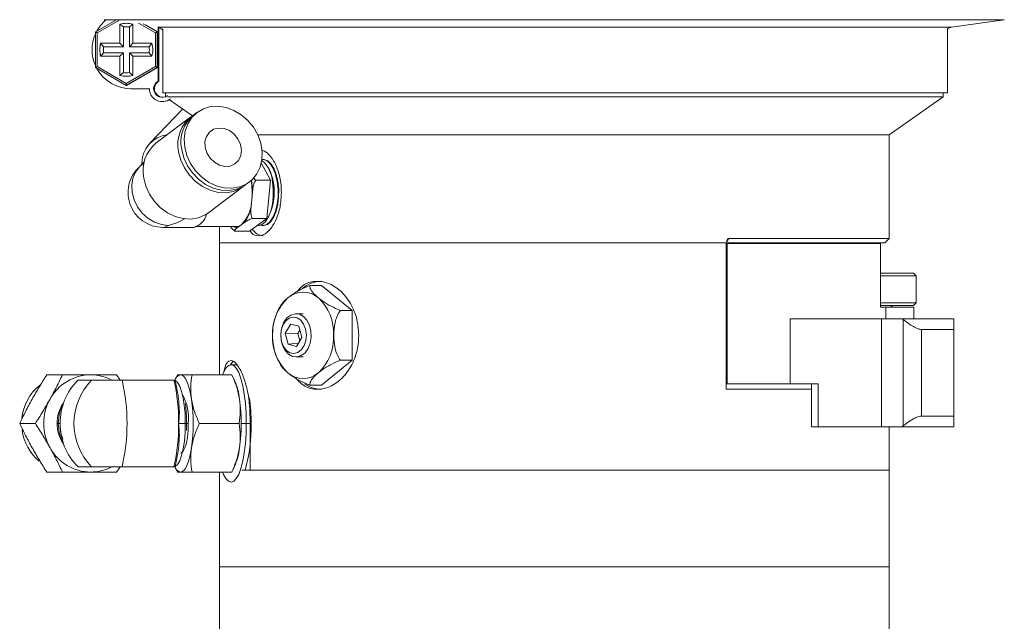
# Model space of a CAD drawing. Header units: inches. Extents: x -3.6 to 22.2, y -7.8 to 16.7.
# Tile 44 of 127: x -3.6 to 2.1, y 4.4 to 7.8. Entities that reach past the tile are written whole.
import ezdxf

# ---------------------------------------------------------------- set-up
doc = ezdxf.new("R2010")
doc.units = ezdxf.units.IN
doc.header["$MEASUREMENT"] = 0

msp = doc.modelspace()

# ---------------------------------------------------------------- linework, layer by layer
at = {"color": 7, "linetype": 'Continuous', "lineweight": 15}
for p, q in [((-3.1513, 7.7704), (-3.0326, 7.839)), ((-3.0161, 7.837), (-3.1414, 7.7646)), ((-3.0996, 7.841), (-3.0897, 7.8396)), ((-3.0097, 7.8153), (-3.0097, 7.7044)), ((-3.0093, 7.8153), (-3.0097, 7.8153)), ((-3.0093, 7.7044), (-3.0093, 7.8153)), ((-3.0093, 7.8153), (-2.9891, 7.7988)), ((-2.9343, 7.8153), (-2.9541, 7.7988)), ((-2.9347, 7.7044), (-2.9347, 7.8153)), ((-2.8031, 7.7646), (-2.9011, 7.8212)), ((-2.874, 7.8172), (-2.793, 7.7704)), ((-2.7914, 7.7704), (-2.8612, 7.8107)), ((1.8026, 7.798), (2.1088, 7.841)), ((-3.1513, 7.7704), (-3.1414, 7.7646)), ((-3.1513, 7.5635), (-3.1513, 7.7704)), ((-3.1414, 7.7646), (-3.1414, 7.5693)), ((-2.9891, 7.7988), (-2.9891, 7.6844)), ((-2.9541, 7.6844), (-2.9541, 7.7988)), ((-2.793, 7.7704), (-2.8031, 7.7646)), ((-2.8031, 7.5693), (-2.8031, 7.7646)), ((-2.793, 7.7704), (-2.793, 7.5635)), ((-2.793, 7.7704), (-2.7914, 7.7704)), ((-2.7914, 7.5635), (-2.7914, 7.7704)), ((-2.7877, 7.7988), (-2.7877, 7.4859)), ((-2.7834, 7.7955), (-2.7834, 7.4859)), ((-2.7616, 7.7885), (-2.7616, 7.4169)), ((1.7796, 7.4169), (1.7796, 7.7885)), ((-3.0097, 7.7044), (-3.1206, 7.7044)), ((-3.1201, 7.7044), (-3.1035, 7.6844)), ((-3.0093, 7.7044), (-3.0097, 7.7044)), ((-3.0093, 7.7044), (-2.9891, 7.6844)), ((-2.9541, 7.6844), (-2.9343, 7.7044)), ((-2.8239, 7.7044), (-2.9347, 7.7044)), ((-2.8398, 7.6844), (-2.8235, 7.7044)), ((-3.1201, 7.6294), (-3.1035, 7.6494)), ((-2.9891, 7.6844), (-3.1035, 7.6844)), ((-3.1035, 7.6494), (-2.9891, 7.6494)), ((-3.0093, 7.6294), (-2.9891, 7.6494)), ((-2.9891, 7.6494), (-2.9891, 7.5351)), ((-2.8398, 7.6844), (-2.9541, 7.6844)), ((-2.9541, 7.6494), (-2.8398, 7.6494)), ((-2.9541, 7.6494), (-2.9343, 7.6294)), ((-2.9541, 7.5351), (-2.9541, 7.6494)), ((-2.8398, 7.6494), (-2.8235, 7.6294)), ((-3.1206, 7.6294), (-3.0097, 7.6294)), ((-3.0097, 7.6294), (-3.0097, 7.5186)), ((-3.0093, 7.6294), (-3.0097, 7.6294)), ((-3.0093, 7.5186), (-3.0093, 7.6294)), ((-2.9347, 7.5186), (-2.9347, 7.6294)), ((-2.9347, 7.6294), (-2.8239, 7.6294)), ((-3.1414, 7.5693), (-3.1513, 7.5635)), ((-2.9721, 7.46), (-3.1513, 7.5635)), ((-3.1414, 7.5693), (-2.9722, 7.4716)), ((-2.9891, 7.5351), (-3.0093, 7.5186)), ((-2.9722, 7.4716), (-2.8031, 7.5693)), ((-2.793, 7.5635), (-2.9721, 7.46)), ((-2.9705, 7.46), (-2.7914, 7.5635)), ((-2.9541, 7.5351), (-2.9343, 7.5186)), ((-2.8031, 7.5693), (-2.793, 7.5635)), ((-2.793, 7.5635), (-2.7914, 7.5635)), ((-3.0093, 7.5186), (-3.0097, 7.5186)), ((-2.9722, 7.4716), (-2.9721, 7.46)), ((-2.7834, 7.4859), (-2.7877, 7.4859)), ((-2.9721, 7.46), (-2.9705, 7.46)), ((-2.9453, 7.4418), (-2.9411, 7.4418)), ((-2.9345, 7.4419), (-2.9411, 7.4418)), ((-2.8388, 7.4419), (-2.9388, 7.4419)), ((-2.7616, 7.4169), (1.7796, 7.4169)), ((-2.7454, 7.4169), (-2.7454, 7.3954)), ((1.7546, 7.3945), (1.7546, 7.4169)), ((-2.7638, 7.3669), (-2.7595, 7.3669)), ((1.7546, 7.3945), (-2.7335, 7.3945)), ((-2.7222, 7.3782), (-2.5887, 7.2848)), ((1.4421, 7.1756), (1.7546, 7.3945)), ((-2.6458, 7.3247), (-2.8361, 7.1259)), ((-2.5633, 7.3043), (-2.5807, 7.2912)), ((-2.5981, 7.2781), (-2.8003, 7.126)), ((1.4421, 7.1756), (-2.212, 7.1756)), ((1.4421, 6.5756), (1.4421, 7.1756)), ((-2.8686, 7.0191), (-2.906, 6.9801)), ((-2.8706, 7.01), (-2.8816, 7.0017)), ((-2.191, 7.0129), (-2.1379, 6.9132)), ((-2.1796, 7.0321), (-2.1834, 7.0321)), ((-2.2777, 6.8885), (-2.2603, 6.9016)), ((-2.2218, 6.9132), (-2.1379, 6.9132)), ((-2.1379, 6.9132), (-2.1589, 6.6904)), ((-2.1266, 6.9062), (-2.1279, 6.9127)), ((-2.1249, 6.8967), (-2.1266, 6.9062)), ((-2.4973, 6.7233), (-2.2951, 6.8754)), ((-2.2419, 6.8419), (-2.2457, 6.8018)), ((-2.2457, 6.8018), (-2.2495, 6.7617)), ((-2.1279, 6.7686), (-2.1266, 6.7751)), ((-2.2886, 6.6671), (-2.3068, 6.6541)), ((-2.1589, 6.6904), (-2.2601, 6.6178)), ((-2.2429, 6.6904), (-2.1589, 6.6904)), ((-2.7604, 6.6391), (-2.5824, 6.6391)), ((-2.5621, 6.6438), (-2.3363, 6.6438)), ((-2.4329, 6.6438), (-2.4329, 6.5506)), ((-2.344, 6.6178), (-2.2601, 6.6178)), ((-2.3068, 6.6541), (-2.325, 6.641)), ((-2.2164, 6.6492), (-2.2112, 6.6492)), ((-2.1834, 6.6492), (-2.1796, 6.6492)), ((0.5025, 6.5545), (0.5025, 6.5506)), ((1.4421, 6.5756), (0.5152, 6.5756)), ((1.4171, 6.5506), (1.4421, 6.5756)), ((-2.4329, 6.5506), (-2.4329, 5.7859)), ((-2.4329, 6.5506), (0.4996, 6.5506)), ((-2.4329, 6.5506), (0.5025, 6.5506)), ((0.4996, 5.7036), (0.4996, 6.5506)), ((0.5046, 6.5146), (0.4996, 6.5146)), ((0.5046, 6.5456), (0.5046, 5.7336)), ((0.5046, 6.5456), (1.392, 6.5456)), ((1.4171, 6.5506), (0.5087, 6.5506)), ((1.392, 6.1776), (1.392, 6.5456)), ((1.392, 6.3746), (1.5825, 6.3746)), ((1.5981, 6.359), (1.392, 6.359)), ((1.5981, 6.359), (1.5825, 6.3746)), ((1.5981, 6.2023), (1.5981, 6.359)), ((-1.8428, 6.3033), (-1.91, 6.3033)), ((-1.666, 6.159), (-1.8428, 6.3033)), ((-1.666, 6.159), (-1.7332, 6.159)), ((-1.666, 5.8703), (-1.666, 6.159)), ((1.392, 6.2023), (1.5981, 6.2023)), ((1.5825, 6.1866), (1.392, 6.1866)), ((1.392, 6.1776), (1.4237, 6.1776)), ((1.4237, 6.1776), (1.4237, 6.1106)), ((1.4237, 6.1776), (1.5856, 6.1776)), ((1.4611, 6.1776), (1.4521, 6.1866)), ((1.5825, 6.1866), (1.5981, 6.2023)), ((1.5856, 6.1106), (1.5856, 6.1776)), ((-1.9489, 6.1396), (-1.9902, 6.1396)), ((0.8696, 6.1106), (0.8696, 5.7336)), ((0.8696, 6.1106), (1.398, 6.1106)), ((1.398, 5.4856), (1.398, 6.1106)), ((1.398, 6.1106), (1.5178, 6.1106)), ((1.524, 6.1055), (1.5178, 6.1106)), ((1.5178, 6.1106), (1.8171, 6.1106)), ((1.524, 5.4907), (1.524, 6.1055)), ((1.8171, 6.1106), (1.8171, 6.0486)), ((-2.0208, 6.0787), (-2.0519, 6.0266)), ((-1.9734, 6.0668), (-2.0208, 6.0787)), ((-1.9676, 6.0441), (-1.979, 6.0249)), ((-1.957, 6.0027), (-1.9734, 6.0668)), ((1.8171, 6.0486), (1.6303, 6.0486)), ((1.6303, 6.0486), (1.6303, 5.5476)), ((1.8171, 6.0486), (1.8171, 5.5476)), ((-2.0519, 6.0266), (-2.0355, 5.9625)), ((-1.979, 6.0249), (-2.0519, 6.0266)), ((-1.988, 5.9505), (-1.957, 6.0027)), ((-1.979, 6.0249), (-1.9684, 5.9835)), ((-1.9773, 5.9684), (-2.0355, 5.9625)), ((-2.0355, 5.9625), (-1.988, 5.9505)), ((-1.9902, 5.8896), (-1.9489, 5.8896)), ((-1.8428, 5.726), (-1.666, 5.8703)), ((-1.666, 5.8703), (-1.7332, 5.8703)), ((-2.3379, 5.8446), (-2.3657, 5.8446)), ((-2.3379, 5.8446), (-2.3296, 5.8431)), ((-3.4322, 5.7859), (-3.3417, 5.7859)), ((-3.028, 5.7859), (-3.0084, 5.7546)), ((-2.6758, 5.7859), (-2.6914, 5.7542)), ((-2.3619, 5.7859), (-2.5916, 5.7859)), ((-2.3625, 5.7859), (-2.3619, 5.7859)), ((-2.3459, 5.7538), (-2.3617, 5.7859)), ((0.4996, 5.7646), (0.5046, 5.7646)), ((-3.2531, 5.7546), (-3.1728, 5.7546)), ((-2.996, 5.7546), (-2.6966, 5.7546)), ((-2.6953, 5.7546), (-2.6966, 5.7546)), ((-1.8428, 5.726), (-1.91, 5.726)), ((0.4996, 5.7336), (0.5046, 5.7336)), ((0.9926, 5.7036), (0.4996, 5.7036)), ((0.8696, 5.7336), (0.5046, 5.7336)), ((0.8696, 5.7336), (1.0308, 5.7336)), ((0.9926, 5.7336), (0.9926, 5.4856)), ((1.0308, 5.7336), (1.0308, 5.4856)), ((-2.2563, 5.5436), (-2.2563, 5.2336)), ((1.6303, 5.5476), (1.8171, 5.5476)), ((1.8171, 5.5476), (1.8171, 5.4856)), ((-3.5891, 5.5046), (-3.4985, 5.5046)), ((-3.3655, 5.5046), (-3.3551, 5.5046)), ((-2.6306, 5.5046), (-2.6693, 5.5046)), ((-2.6306, 5.5046), (-2.6232, 5.5046)), ((-2.6241, 5.4632), (-2.6232, 5.5046)), ((-2.5495, 5.5046), (-2.3199, 5.5046)), ((-2.2777, 5.5046), (-2.2499, 5.5046)), ((1.0308, 5.4856), (0.9926, 5.4856)), ((1.0308, 5.4856), (1.398, 5.4856)), ((1.398, 5.4856), (1.5178, 5.4856)), ((1.4421, 5.2336), (1.4421, 5.4856)), ((1.5178, 5.4856), (1.524, 5.4907)), ((1.8171, 5.4856), (1.5178, 5.4856)), ((-3.2531, 5.2546), (-3.1728, 5.2546)), ((-3.0084, 5.2546), (-3.028, 5.2234)), ((-2.6966, 5.2546), (-2.996, 5.2546)), ((-2.6966, 5.2546), (-2.6953, 5.2546)), ((-2.6916, 5.2555), (-2.6758, 5.2234)), ((-2.3617, 5.2234), (-2.3459, 5.2555)), ((-3.4322, 5.2234), (-3.3417, 5.2234)), ((-2.3619, 5.2234), (-2.5916, 5.2234)), ((-2.4329, 5.2234), (-2.4329, 4.6756)), ((-2.3619, 5.2234), (-2.3625, 5.2234)), ((-2.3032, 5.2336), (1.4421, 5.2336)), ((-2.2563, 5.2336), (1.4421, 5.2336)), ((1.4421, 4.6756), (1.4421, 5.2336)), ((-2.4329, 4.6756), (-2.4329, 2.7346)), ((-2.4329, 4.6756), (1.4421, 4.6756)), ((1.4421, 2.7346), (1.4421, 4.6756))]:
    msp.add_line(p, q, dxfattribs=at)
at = {"color": 8, "linetype": 'Continuous', "lineweight": 15}
for p, q in [((2.1088, 7.841), (-3.0996, 7.841)), ((1.8026, 7.798), (-2.7872, 7.798)), ((0.5152, 6.5756), (0.5025, 6.5509)), ((-3.3655, 5.5046), (-3.3731, 5.5046)), ((-2.6306, 5.5046), (-2.6316, 5.4618)), ((-2.6232, 5.5046), (-2.6133, 5.5046)), ((-2.3069, 5.5046), (-2.2777, 5.5046))]:
    msp.add_line(p, q, dxfattribs=at)
at = {"color": 7, "linetype": 'Continuous', "lineweight": 15, "flags": 128}
for points in [[(-2.7212, 7.3775), (-2.7365, 7.3706), (-2.7595, 7.3669)], [(-2.6342, 7.103), (-2.6376, 7.1508), (-2.6318, 7.1967), (-2.6169, 7.2387), (-2.5936, 7.2752), (-2.5629, 7.3046), (-2.526, 7.3258), (-2.4844, 7.3378), (-2.4399, 7.3402), (-2.3941, 7.333), (-2.3492, 7.3163), (-2.3067, 7.2908), (-2.2686, 7.2577), (-2.2364, 7.2183), (-2.2113, 7.1741), (-2.1944, 7.127), (-2.1865, 7.0789), (-2.1877, 7.0318), (-2.1981, 6.9877), (-2.2173, 6.9482), (-2.2444, 6.9151), (-2.2784, 6.8897), (-2.3179, 6.873), (-2.3612, 6.8657), (-2.4065, 6.8681), (-2.4521, 6.8802), (-2.496, 6.9013), (-2.5365, 6.9308), (-2.5719, 6.9672), (-2.6007, 7.0093), (-2.6218, 7.0551), (-2.6342, 7.103)], [(-2.5161, 7.103), (-2.5169, 7.1358), (-2.5083, 7.1657), (-2.4912, 7.19), (-2.4671, 7.2066), (-2.438, 7.214), (-2.4066, 7.2115), (-2.3756, 7.1994), (-2.3479, 7.1787), (-2.3258, 7.1513), (-2.3114, 7.1196), (-2.3059, 7.0864), (-2.3098, 7.0546), (-2.3228, 7.0272), (-2.3436, 7.0065), (-2.3706, 6.9944), (-2.4011, 6.9919), (-2.4327, 6.9993), (-2.4624, 7.0159), (-2.4875, 7.0402), (-2.506, 7.0701), (-2.5161, 7.103)], [(-2.2866, 6.8822), (-2.3133, 6.8634), (-2.3527, 6.8467), (-2.396, 6.8395), (-2.4414, 6.8419), (-2.4869, 6.8539), (-2.5309, 6.8751), (-2.5713, 6.9045), (-2.6067, 6.941), (-2.6355, 6.983), (-2.6566, 7.0289), (-2.6691, 7.0767)], [(-2.2777, 6.8885), (-2.2959, 6.8766), (-2.3353, 6.8599), (-2.3786, 6.8526), (-2.4239, 6.855), (-2.4695, 6.8671), (-2.5134, 6.8882), (-2.5539, 6.9177), (-2.5893, 6.9541), (-2.6181, 6.9962), (-2.6392, 7.042), (-2.6517, 7.0899)], [(-2.0987, 6.9044), (-2.1079, 6.9443), (-2.1211, 6.9787), (-2.1377, 7.0056), (-2.1568, 7.0235), (-2.1774, 7.0317), (-2.1877, 7.0319)], [(-2.0987, 6.9044), (-2.1079, 6.9443), (-2.1211, 6.9787), (-2.1377, 7.0056), (-2.1568, 7.0236), (-2.1774, 7.0317), (-2.1877, 7.0319)], [(-2.0949, 6.9044), (-2.1041, 6.9443), (-2.1173, 6.9787), (-2.134, 7.0056), (-2.153, 7.0236), (-2.1736, 7.0317), (-2.1796, 7.0321)], [(-2.4973, 6.7233), (-2.5154, 6.7113), (-2.5549, 6.6946), (-2.5982, 6.6874), (-2.6435, 6.6898), (-2.6891, 6.7018), (-2.733, 6.723), (-2.7735, 6.7524), (-2.8089, 6.7889), (-2.8377, 6.8309), (-2.8588, 6.8768), (-2.8713, 6.9246)], [(-2.2112, 6.6492), (-2.2068, 6.6494), (-2.1862, 6.6567), (-2.167, 6.6739), (-2.1501, 6.7001), (-2.1365, 6.7339), (-2.127, 6.7734), (-2.122, 6.8166), (-2.1218, 6.8611), (-2.1264, 6.9044)], [(-2.1973, 6.6515), (-2.1791, 6.6494), (-2.1585, 6.6567), (-2.1392, 6.6739), (-2.1224, 6.7001), (-2.1088, 6.7339), (-2.0993, 6.7734), (-2.0942, 6.8166), (-2.0941, 6.8611), (-2.0987, 6.9044)], [(-2.1973, 6.6514), (-2.1791, 6.6494), (-2.1585, 6.6567), (-2.1392, 6.6739), (-2.1224, 6.7001), (-2.1088, 6.7339), (-2.0992, 6.7734), (-2.0942, 6.8166), (-2.094, 6.8611), (-2.0987, 6.9044)], [(-2.1796, 6.6492), (-2.1753, 6.6494), (-2.1547, 6.6567), (-2.1354, 6.6739), (-2.1186, 6.7001), (-2.105, 6.7339), (-2.0955, 6.7734), (-2.0905, 6.8166), (-2.0903, 6.8611), (-2.0949, 6.9044)], [(-2.5621, 6.6438), (-2.5818, 6.6391), (-2.5824, 6.6391)], [(-1.9791, 5.9159), (-1.9588, 5.9318), (-1.9429, 5.9558), (-1.9331, 5.9855), (-1.9302, 6.0181), (-1.9346, 6.0504), (-1.9458, 6.0791), (-1.9628, 6.1016), (-1.9838, 6.1155), (-2.0068, 6.1196), (-2.0296, 6.1134), (-2.05, 6.0975), (-2.0659, 6.0735), (-2.0757, 6.0438), (-2.0786, 6.0112), (-2.0742, 5.9789), (-2.063, 5.9502), (-2.046, 5.9277), (-2.025, 5.9138), (-2.0019, 5.9097), (-1.9791, 5.9159)], [(-1.9602, 5.8971), (-1.9848, 5.8899), (-2.0099, 5.8928), (-2.0334, 5.9055), (-2.0534, 5.9271), (-2.0682, 5.9558), (-2.0768, 5.9893), (-2.0783, 6.0248), (-2.0728, 6.0595), (-2.0605, 6.0905), (-2.0425, 6.1155), (-2.0203, 6.1322), (-1.9957, 6.1394), (-1.9706, 6.1365), (-1.9471, 6.1238), (-1.9271, 6.1022), (-1.9123, 6.0735), (-1.9037, 6.04), (-1.9022, 6.0045), (-1.9077, 5.9698), (-1.92, 5.9387), (-1.938, 5.9138), (-1.9602, 5.8971)], [(-2.4152, 5.7859), (-2.4097, 5.7991), (-2.3958, 5.8241), (-2.381, 5.8395), (-2.3657, 5.8446), (-2.3505, 5.8395), (-2.3356, 5.8241), (-2.3217, 5.7991), (-2.3092, 5.7651), (-2.2983, 5.7232), (-2.2895, 5.6746), (-2.2831, 5.6209), (-2.2791, 5.5637), (-2.2777, 5.5046)], [(-2.3534, 5.8631), (-2.3609, 5.8562), (-2.3699, 5.8443)], [(-2.6578, 5.7859), (-2.6483, 5.7835), (-2.639, 5.7763), (-2.63, 5.7645), (-2.6214, 5.7482), (-2.6135, 5.7278), (-2.6064, 5.7035), (-2.6001, 5.6759), (-2.5948, 5.6453)], [(-2.6953, 5.7546), (-2.6886, 5.7533), (-2.6753, 5.7424), (-2.663, 5.7212), (-2.652, 5.6904), (-2.643, 5.6516), (-2.6384, 5.6232)], [(-2.6133, 5.5046), (-2.6146, 5.4635), (-2.6184, 5.4247), (-2.6245, 5.3906), (-2.6326, 5.3631), (-2.6421, 5.3438), (-2.6525, 5.3339), (-2.6578, 5.3327)], [(-2.2777, 5.5046), (-2.2791, 5.4456), (-2.2831, 5.3884), (-2.2895, 5.3346), (-2.2983, 5.2861), (-2.3092, 5.2442), (-2.3217, 5.2102), (-2.3356, 5.1852), (-2.3505, 5.1698), (-2.3657, 5.1646), (-2.381, 5.1698), (-2.3958, 5.1852), (-2.4097, 5.2102), (-2.4152, 5.2234)], [(-2.6316, 5.4618), (-2.632, 5.4527), (-2.6362, 5.403), (-2.643, 5.3577), (-2.652, 5.3189), (-2.663, 5.2881), (-2.6753, 5.2669), (-2.6886, 5.256), (-2.6953, 5.2546)], [(-2.5948, 5.364), (-2.6001, 5.3334), (-2.6064, 5.3058), (-2.6135, 5.2815), (-2.6214, 5.2611), (-2.63, 5.2448), (-2.639, 5.233), (-2.6483, 5.2258), (-2.6578, 5.2234)]]:
    msp.add_lwpolyline(points, dxfattribs=at)
at = {"color": 8, "linetype": 'Continuous', "lineweight": 15, "flags": 128}
for points in [[(-2.7289, 6.6506), (-2.7693, 6.6553), (-2.8092, 6.6694), (-2.8467, 6.692), (-2.8799, 6.7221), (-2.9071, 6.7582), (-2.9269, 6.7984), (-2.9384, 6.8406), (-2.9409, 6.8829), (-2.9344, 6.9231), (-2.9192, 6.9592), (-2.896, 6.9892), (-2.8816, 7.0017)], [(-2.7604, 6.6391), (-2.7495, 6.6404), (-2.7289, 6.6506)]]:
    msp.add_lwpolyline(points, dxfattribs=at)
at = {"color": 7, "linetype": 'Continuous', "lineweight": 15}
for centre, radius, start, end in [((-2.9453, 7.6669), 0.2251, 129.9035, 151.174), ((-2.9722, 7.667), 0.153, 75.8124, 104.1876), ((-2.9718, 7.667), 0.153, 90, 104.1876), ((-2.9453, 7.6669), 0.2251, 156.2318, 203.7682), ((-2.9716, 7.667), 0.133, 82.4392, 97.5608), ((-2.8004, 7.7485), 0.05, 39.0139, 72.8742), ((1.8096, 7.7485), 0.05, 97.9991, 126.8699), ((-2.9722, 7.6669), 0.153, 165.8134, 194.1866), ((-2.9718, 7.6669), 0.153, 165.8134, 194.1866), ((-2.9722, 7.6669), 0.153, 345.8134, 14.1866), ((-2.9716, 7.6669), 0.133, 172.4397, 187.5603), ((-2.9716, 7.6669), 0.133, 352.4397, 7.5603), ((-2.9453, 7.6669), 0.2251, 208.8256, 271.6731), ((-2.9716, 7.6669), 0.133, 262.4392, 277.5608), ((-2.9722, 7.6669), 0.153, 255.8124, 284.1876), ((-2.9718, 7.6669), 0.153, 255.8124, 270), ((-2.7638, 7.4419), 0.05, 118.5569, 307.1891), ((-2.7595, 7.4419), 0.05, 118.5584, 267.5564), ((-2.7638, 7.4419), 0.075, 179.9982, 308.3388), ((-2.4724, 7.1202), 0.2015, 125.2568, 192.4599), ((-2.4521, 7.1327), 0.2041, 129.0524, 192.1069), ((-2.7139, 7.0085), 0.1688, 96.7299, 181.3549), ((-2.6717, 6.9674), 0.2041, 129.0524, 192.1069), ((-2.2838, 6.9006), 0.1574, 1.3816, 52.7651), ((-2.7604, 6.8406), 0.2016, 126.958, 270), ((-2.3322, 6.8681), 0.2134, 7.7058, 28.8951), ((-2.6494, 6.8407), 0.4055, 354.4989, 9.8644), ((-2.4163, 6.8408), 0.3008, 334.2481, 10.7085), ((-2.4678, 6.8408), 0.3475, 349.1024, 9.2634), ((-2.4576, 6.8029), 0.2119, 315.3644, 359.6841), ((-2.4709, 6.7979), 0.2243, 324.3431, 350.7054), ((-2.6068, 6.737), 0.101, 283.9917, 347.8286), ((-2.3371, 6.6935), 0.0497, 270.9409, 307.5413), ((-2.1731, 6.6717), 0.0813, 210.7542, 265.3605), ((-1.8389, 6.1502), 0.177, 91.2601, 130.2275), ((-1.8452, 6.0264), 0.2807, 133.1769, 182.4077), ((-1.9489, 6.1299), 0.1344, 48.8939, 131.1061), ((-2.0526, 6.0264), 0.2807, 357.5923, 46.8231), ((-1.8452, 6.0029), 0.2807, 177.5923, 226.8231), ((-2.0526, 6.0029), 0.2807, 313.1769, 2.4077), ((-3.1765, 5.5157), 0.2702, 90.3902, 151.3447), ((-3.1785, 5.5216), 0.2642, 63.1617, 89.9541), ((-2.6457, 5.7393), 0.0481, 104.5759, 162.5394), ((-1.9489, 5.8994), 0.1344, 228.8939, 311.1061), ((-3.2933, 5.5063), 0.2841, 129.0938, 174.6598), ((-3.0005, 5.5057), 0.3546, 135.418, 180.1714), ((-2.9184, 5.5046), 0.3567, 135.4997, 224.5003), ((-4.0837, 5.5046), 1.116, 347.0555, 12.9445), ((-3.6906, 5.5194), 1.0215, 359.1711, 13.313), ((-2.6947, 5.6015), 0.3806, 6.6014, 23.5802), ((-1.8408, 5.8725), 0.1704, 234.0184, 269.3327), ((-3.1604, 5.5046), 0.2897, 150.9571, 209.0429), ((-2.8907, 5.5353), 0.2791, 353.6865, 29.2229), ((-3.5923, 5.5046), 1.0073, 351.9753, 8.0247), ((-3.3141, 5.5046), 1.0073, 351.9753, 8.0247), ((-3.4468, 5.508), 1.1969, 359.8411, 6.9135), ((-3.1666, 5.505), 0.2064, 146.4619, 180.0873), ((-3.109, 5.5049), 0.2565, 150.3803, 180.0656), ((-3.1666, 5.5043), 0.2064, 179.9127, 213.5381), ((-3.109, 5.5044), 0.2565, 179.9344, 209.6197), ((-3.0005, 5.5036), 0.3546, 179.8286, 224.582), ((-3.6906, 5.4899), 1.0215, 346.687, 0.8289), ((-3.1207, 5.4789), 0.8711, 343.6482, 1.6935), ((-3.2937, 5.5026), 0.2835, 187.4967, 229.7902), ((-3.1765, 5.4936), 0.2702, 208.6553, 269.6098), ((-2.6795, 5.4037), 0.365, 336.0538, 353.7646), ((-3.1785, 5.4876), 0.2642, 270.044, 296.1276), ((-2.6457, 5.27), 0.0481, 197.4606, 255.4241)]:
    msp.add_arc(centre, radius, start, end, dxfattribs=at)
at = {"color": 8, "linetype": 'Continuous', "lineweight": 15}
for centre, radius, start, end in [((-2.6481, 6.8416), 0.4062, 0.0357, 9.94), ((-2.3363, 6.6859), 0.0463, 245.5081, 284.1437), ((-3.4869, 5.5083), 0.8563, 359.7564, 7.713)]:
    msp.add_arc(centre, radius, start, end, dxfattribs=at)
at = {"color": 7, "linetype": 'Continuous', "lineweight": 15}
msp.add_ellipse((-2.7604, 6.8406), major_axis=(0.2621, 0.0876), ratio=0.692564, start_param=4.602361, end_param=4.977442, dxfattribs=at)
for points, knots in [([(-2.1902, 7.0851), (-2.1822, 7.0833), (-2.1608, 7.0783), (-2.1266, 7.0398), (-2.095, 6.9776), (-2.0771, 6.9068), (-2.0752, 6.8597), (-2.0745, 6.8406)], [0, 0, 0, 0, 0.13891, 0.371572, 0.605879, 0.841035, 1, 1, 1, 1]), ([(-2.2218, 6.9132), (-2.2247, 6.9089), (-2.2342, 6.8949), (-2.2389, 6.8694), (-2.2411, 6.8499), (-2.2419, 6.8419)], [0, 0, 0, 0, 0.204336, 0.673302, 1, 1, 1, 1]), ([(-2.2356, 6.9247), (-2.2346, 6.9236), (-2.2311, 6.9193), (-2.2258, 6.9158), (-2.2218, 6.9132)], [0, 0, 0, 0, 0.263581, 1, 1, 1, 1]), ([(-2.0745, 6.8406), (-2.0761, 6.8127), (-2.0793, 6.7567), (-2.1038, 6.6821), (-2.1384, 6.6253), (-2.1794, 6.5919), (-2.2192, 6.589), (-2.2461, 6.6004), (-2.256, 6.6184), (-2.257, 6.62)], [0, 0, 0, 0, 0.163543, 0.327053, 0.491421, 0.656359, 0.820371, 0.983416, 1, 1, 1, 1]), ([(-2.2495, 6.7617), (-2.2496, 6.7604), (-2.2508, 6.7476), (-2.2519, 6.7277), (-2.2499, 6.7043), (-2.2449, 6.6943), (-2.2429, 6.6904)], [0, 0, 0, 0, 0.052873, 0.517957, 0.809655, 1, 1, 1, 1]), ([(-2.2429, 6.6904), (-2.2473, 6.689), (-2.2618, 6.6844), (-2.2757, 6.6761), (-2.2849, 6.6698), (-2.2886, 6.6671)], [0, 0, 0, 0, 0.204356, 0.673363, 1, 1, 1, 1]), ([(-2.344, 6.6178), (-2.3481, 6.6207), (-2.3591, 6.6285), (-2.3652, 6.6379), (-2.3691, 6.6438)], [0, 0, 0, 0, 0.368515, 1, 1, 1, 1]), ([(-2.325, 6.641), (-2.3256, 6.6406), (-2.3314, 6.6364), (-2.3397, 6.63), (-2.346, 6.6224), (-2.3446, 6.6191), (-2.344, 6.6178)], [0, 0, 0, 0, 0.052977, 0.518036, 0.80972, 1, 1, 1, 1]), ([(0.5152, 6.5756), (0.5144, 6.5756), (0.5124, 6.5754), (0.5093, 6.5736), (0.5061, 6.5698), (0.5031, 6.5633), (0.5027, 6.5578), (0.5025, 6.5545)], [0, 0, 0, 0, 0.101083, 0.2415, 0.417985, 0.65696, 1, 1, 1, 1]), ([(-1.6265, 6.0146), (-1.6293, 6.0495), (-1.635, 6.1193), (-1.6781, 6.2123), (-1.7399, 6.2836), (-1.8145, 6.3252), (-1.8899, 6.3303), (-1.9494, 6.3096), (-1.9758, 6.2775), (-1.9848, 6.2666)], [0, 0, 0, 0, 0.153106, 0.306163, 0.460477, 0.615636, 0.769441, 0.921833, 1, 1, 1, 1]), ([(-1.91, 6.3033), (-1.9284, 6.2956), (-1.965, 6.2803), (-2.0073, 6.2543), (-2.0286, 6.2378), (-2.0373, 6.2312)], [0, 0, 0, 0, 0.374601, 0.746177, 1, 1, 1, 1]), ([(-1.8605, 6.2312), (-1.8664, 6.2362), (-1.8858, 6.2528), (-1.9087, 6.2793), (-1.9096, 6.2958), (-1.91, 6.3033)], [0, 0, 0, 0, 0.192173, 0.631803, 1, 1, 1, 1]), ([(-2.0373, 6.2312), (-2.0433, 6.2261), (-2.062, 6.2103), (-2.0726, 6.1954), (-2.0797, 6.1853)], [0, 0, 0, 0, 0.322147, 1, 1, 1, 1]), ([(-1.7332, 6.159), (-1.7516, 6.1667), (-1.7882, 6.182), (-1.8305, 6.208), (-1.8518, 6.2245), (-1.8605, 6.2312)], [0, 0, 0, 0, 0.374601, 0.746177, 1, 1, 1, 1]), ([(-2.0796, 6.1852), (-2.0857, 6.1748), (-2.0995, 6.1512), (-2.1076, 6.1248), (-2.1121, 6.1101)], [0, 0, 0, 0, 0.442617, 1, 1, 1, 1]), ([(-1.7721, 6.0146), (-1.7706, 6.0394), (-1.768, 6.0834), (-1.7511, 6.1322), (-1.7375, 6.1526), (-1.7332, 6.159)], [0, 0, 0, 0, 0.468578, 0.832628, 1, 1, 1, 1]), ([(-2.1121, 6.1101), (-2.1126, 6.1088), (-2.1189, 6.0912), (-2.1238, 6.0589), (-2.1251, 6.0281), (-2.1257, 6.0146)], [0, 0, 0, 0, 0.045676, 0.582113, 1, 1, 1, 1]), ([(1.524, 6.1055), (1.541, 6.0925), (1.5679, 6.0718), (1.6031, 6.0542), (1.6211, 6.049), (1.6286, 6.0487), (1.6303, 6.0486)], [0, 0, 0, 0, 0.449896, 0.709564, 0.934522, 1, 1, 1, 1]), ([(-2.1257, 6.0162), (-2.1257, 6.0038), (-2.1257, 5.9876), (-2.1226, 5.9717), (-2.1218, 5.9679)], [0, 0, 0, 0, 0.7611886, 1, 1, 1, 1]), ([(-1.9921, 5.7674), (-1.975, 5.7499), (-1.9391, 5.713), (-1.8683, 5.6967), (-1.7925, 5.7128), (-1.7211, 5.7629), (-1.6641, 5.841), (-1.6315, 5.9297), (-1.628, 5.9898), (-1.6265, 6.0146)], [0, 0, 0, 0, 0.136648, 0.288461, 0.438558, 0.588524, 0.74012, 0.892637, 1, 1, 1, 1]), ([(-1.7332, 5.8703), (-1.7364, 5.875), (-1.7491, 5.8934), (-1.7674, 5.9412), (-1.7704, 5.9875), (-1.7721, 6.0146)], [0, 0, 0, 0, 0.124089, 0.487389, 1, 1, 1, 1]), ([(-2.1218, 5.9679), (-2.1197, 5.9538), (-2.1147, 5.9213), (-2.1001, 5.8794), (-2.0852, 5.854), (-2.0796, 5.8443)], [0, 0, 0, 0, 0.323692, 0.743543, 1, 1, 1, 1]), ([(-2.4071, 5.802), (-2.4063, 5.8075), (-2.4015, 5.8382), (-2.3855, 5.8648), (-2.3584, 5.8732), (-2.326, 5.8427), (-2.2938, 5.7798), (-2.2681, 5.6901), (-2.2572, 5.606), (-2.2565, 5.5565), (-2.2563, 5.5436)], [0, 0, 0, 0, 0.0333723, 0.1867025, 0.3385887, 0.4889648, 0.640054, 0.7929943, 0.9460885, 1, 1, 1, 1]), ([(-1.8605, 5.7981), (-1.854, 5.8032), (-1.8328, 5.8198), (-1.7909, 5.8462), (-1.7513, 5.8628), (-1.7332, 5.8703)], [0, 0, 0, 0, 0.192173, 0.631803, 1, 1, 1, 1]), ([(-2.08, 5.8441), (-2.0741, 5.8356), (-2.0638, 5.8207), (-2.0452, 5.8049), (-2.0373, 5.7981)], [0, 0, 0, 0, 0.57526, 1, 1, 1, 1]), ([(-3.5171, 5.6453), (-3.5037, 5.6688), (-3.4764, 5.7165), (-3.4471, 5.7626), (-3.4322, 5.7859)], [0, 0, 0, 0, 0.494511, 1, 1, 1, 1]), ([(-3.4136, 5.6453), (-3.4008, 5.6688), (-3.3749, 5.7165), (-3.3528, 5.7626), (-3.3417, 5.7859)], [0, 0, 0, 0, 0.494511, 1, 1, 1, 1]), ([(-3.3417, 5.7859), (-3.3144, 5.7859), (-3.2593, 5.7859), (-3.2055, 5.7859), (-3.1783, 5.7859)], [0, 0, 0, 0, 0.495458, 1, 1, 1, 1]), ([(-3.1783, 5.7859), (-3.1524, 5.7859), (-3.0999, 5.7859), (-3.0521, 5.7859), (-3.028, 5.7859)], [0, 0, 0, 0, 0.494511, 1, 1, 1, 1]), ([(-2.675, 5.7859), (-2.6749, 5.7859), (-2.6746, 5.7859), (-2.6639, 5.7859), (-2.6578, 5.7859)], [0, 0, 0, 0, 0.437705, 1, 1, 1, 1]), ([(-2.6578, 5.7859), (-2.6496, 5.7859), (-2.6329, 5.7859), (-2.6054, 5.7859), (-2.5916, 5.7859)], [0, 0, 0, 0, 0.494511, 1, 1, 1, 1]), ([(-2.5916, 5.7859), (-2.5949, 5.7631), (-2.6017, 5.717), (-2.5971, 5.6693), (-2.5948, 5.6453)], [0, 0, 0, 0, 0.495458, 1, 1, 1, 1]), ([(-2.3619, 5.7859), (-2.3517, 5.7631), (-2.3311, 5.717), (-2.3215, 5.6693), (-2.3166, 5.6453)], [0, 0, 0, 0, 0.495458, 1, 1, 1, 1]), ([(-2.0373, 5.7981), (-2.0308, 5.7931), (-2.0096, 5.7765), (-1.9677, 5.75), (-1.9281, 5.7335), (-1.91, 5.726)], [0, 0, 0, 0, 0.192173, 0.631803, 1, 1, 1, 1]), ([(-1.91, 5.726), (-1.9096, 5.7337), (-1.9087, 5.7489), (-1.8872, 5.775), (-1.8682, 5.7915), (-1.8605, 5.7981)], [0, 0, 0, 0, 0.374601, 0.746177, 1, 1, 1, 1]), ([(-2.6966, 5.7546), (-2.696, 5.7546), (-2.6947, 5.7545), (-2.6929, 5.7539), (-2.6913, 5.753), (-2.6896, 5.7514), (-2.6885, 5.7493), (-2.6879, 5.7469), (-2.688, 5.7454), (-2.688, 5.7446)], [0, 0, 0, 0, 0.118003, 0.240105, 0.366982, 0.499233, 0.709227, 0.844576, 1, 1, 1, 1]), ([(-3.5891, 5.5046), (-3.5781, 5.5275), (-3.5561, 5.5736), (-3.5302, 5.6212), (-3.5171, 5.6453)], [0, 0, 0, 0, 0.495458, 1, 1, 1, 1]), ([(-3.4985, 5.5046), (-3.484, 5.5275), (-3.4546, 5.5736), (-3.4274, 5.6212), (-3.4136, 5.6453)], [0, 0, 0, 0, 0.495458, 1, 1, 1, 1]), ([(-2.5948, 5.6453), (-2.5901, 5.6217), (-2.5805, 5.5741), (-2.5599, 5.528), (-2.5495, 5.5046)], [0, 0, 0, 0, 0.494511, 1, 1, 1, 1]), ([(-2.3166, 5.6453), (-2.3143, 5.6217), (-2.3097, 5.5741), (-2.3164, 5.528), (-2.3199, 5.5046)], [0, 0, 0, 0, 0.494511, 1, 1, 1, 1]), ([(-2.6686, 5.632), (-2.6669, 5.6126), (-2.6642, 5.5828), (-2.6661, 5.539), (-2.6682, 5.5161), (-2.6693, 5.5046)], [0, 0, 0, 0, 0.48321, 0.74126, 1, 1, 1, 1]), ([(-2.6232, 5.5046), (-2.6234, 5.521), (-2.6238, 5.5437), (-2.6259, 5.5759), (-2.6278, 5.5983), (-2.63, 5.6134), (-2.6308, 5.6194)], [0, 0, 0, 0, 0.409588, 0.569385, 0.830931, 1, 1, 1, 1]), ([(1.6303, 5.5476), (1.6236, 5.5468), (1.6102, 5.5451), (1.5802, 5.531), (1.5506, 5.512), (1.5313, 5.4966), (1.524, 5.4907)], [0, 0, 0, 0, 0.2382102, 0.4754069, 0.8029898, 1, 1, 1, 1]), ([(-3.5171, 5.364), (-3.5299, 5.3876), (-3.5559, 5.4352), (-3.5779, 5.4813), (-3.5891, 5.5046)], [0, 0, 0, 0, 0.494511, 1, 1, 1, 1]), ([(-3.4136, 5.364), (-3.4271, 5.3876), (-3.4543, 5.4352), (-3.4837, 5.4813), (-3.4985, 5.5046)], [0, 0, 0, 0, 0.494511, 1, 1, 1, 1]), ([(-3.3385, 5.4134), (-3.3419, 5.4211), (-3.3499, 5.4391), (-3.3545, 5.4703), (-3.3549, 5.4932), (-3.3551, 5.5046)], [0, 0, 0, 0, 0.268387, 0.633705, 1, 1, 1, 1]), ([(-2.6693, 5.5046), (-2.6672, 5.4816), (-2.6632, 5.4369), (-2.6668, 5.3968), (-2.6686, 5.3773)], [0, 0, 0, 0, 0.516199, 1, 1, 1, 1]), ([(-2.5495, 5.5046), (-2.5597, 5.4818), (-2.5803, 5.4357), (-2.5899, 5.3881), (-2.5948, 5.364)], [0, 0, 0, 0, 0.495458, 1, 1, 1, 1]), ([(-2.3199, 5.5046), (-2.3165, 5.4818), (-2.3097, 5.4357), (-2.3143, 5.3881), (-2.3166, 5.364)], [0, 0, 0, 0, 0.495458, 1, 1, 1, 1]), ([(-3.4322, 5.2234), (-3.4468, 5.2462), (-3.4761, 5.2923), (-3.5034, 5.34), (-3.5171, 5.364)], [0, 0, 0, 0, 0.495458, 1, 1, 1, 1]), ([(-3.3417, 5.2234), (-3.3526, 5.2462), (-3.3746, 5.2923), (-3.4005, 5.34), (-3.4136, 5.364)], [0, 0, 0, 0, 0.495458, 1, 1, 1, 1]), ([(-2.5948, 5.364), (-2.5971, 5.3405), (-2.6017, 5.2928), (-2.595, 5.2467), (-2.5916, 5.2234)], [0, 0, 0, 0, 0.494511, 1, 1, 1, 1]), ([(-2.3166, 5.364), (-2.3214, 5.3405), (-2.331, 5.2928), (-2.3515, 5.2467), (-2.3619, 5.2234)], [0, 0, 0, 0, 0.494511, 1, 1, 1, 1]), ([(-2.688, 5.2646), (-2.688, 5.2639), (-2.6879, 5.2624), (-2.6885, 5.26), (-2.6896, 5.2579), (-2.6913, 5.2563), (-2.6929, 5.2554), (-2.6947, 5.2548), (-2.696, 5.2547), (-2.6966, 5.2546)], [0, 0, 0, 0, 0.1553993, 0.2907395, 0.5007669, 0.6330031, 0.7598748, 0.8819826, 1, 1, 1, 1]), ([(-3.1783, 5.2234), (-3.2049, 5.2234), (-3.2588, 5.2234), (-3.3138, 5.2234), (-3.3417, 5.2234)], [0, 0, 0, 0, 0.494511, 1, 1, 1, 1]), ([(-3.028, 5.2234), (-3.0516, 5.2234), (-3.0994, 5.2234), (-3.1519, 5.2234), (-3.1783, 5.2234)], [0, 0, 0, 0, 0.495458, 1, 1, 1, 1]), ([(-2.6578, 5.2234), (-2.6638, 5.2234), (-2.6745, 5.2234), (-2.6748, 5.2234), (-2.675, 5.2234)], [0, 0, 0, 0, 0.551091, 1, 1, 1, 1]), ([(-2.5916, 5.2234), (-2.6052, 5.2234), (-2.6326, 5.2234), (-2.6494, 5.2234), (-2.6578, 5.2234)], [0, 0, 0, 0, 0.495458, 1, 1, 1, 1])]:
    msp.add_open_spline(points, degree=3, knots=knots, dxfattribs=at)
for points in [[(-3.1728, 5.7546), (-3.1658, 5.7546), (-3.1519, 5.7546), (-3.1073, 5.7546), (-3.0525, 5.7546), (-3.0149, 5.7546), (-2.996, 5.7546)], [(-2.6686, 5.632), (-2.6711, 5.6526), (-2.6761, 5.694), (-2.684, 5.7278), (-2.688, 5.7446)], [(-2.6686, 5.3773), (-2.6711, 5.3567), (-2.6761, 5.3153), (-2.684, 5.2815), (-2.688, 5.2646)], [(-2.996, 5.2546), (-3.0149, 5.2546), (-3.0525, 5.2546), (-3.1073, 5.2546), (-3.1519, 5.2546), (-3.1658, 5.2546), (-3.1728, 5.2546)]]:
    msp.add_open_spline(points, degree=3, dxfattribs=at)

doc.saveas('drawing.dxf')
